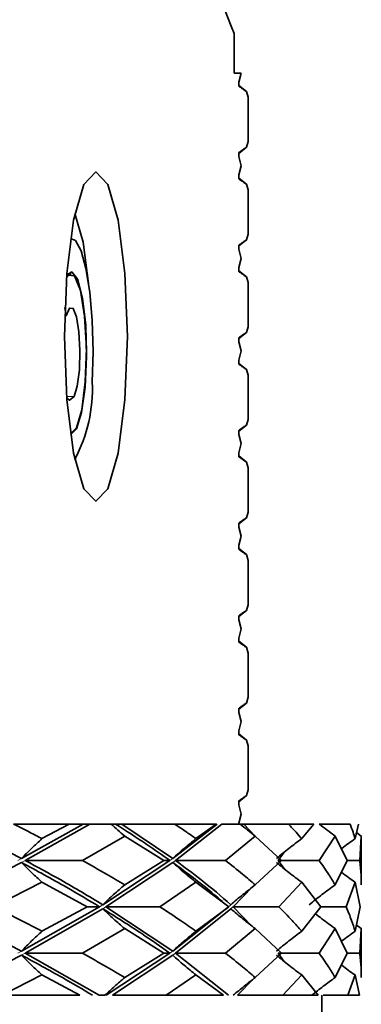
# Model space of a CAD drawing. Header units: millimetres. Extents: x 0 to 1118, y 0 to 864.
# Tile 49 of 200: x 302.14 to 303.87, y 378.01 to 383. Entities that reach past the tile are written whole.
import ezdxf

# ---------------------------------------------------------------- set-up
doc = ezdxf.new("R2010")
doc.units = ezdxf.units.MM

msp = doc.modelspace()

# ---------------------------------------------------------------- linework, layer by layer
at = {"color": 7, "linetype": 'Continuous', "lineweight": 35}
for p, q in [((303.2222, 382.7261), (303.2222, 382.9261)), ((303.2587, 382.7261), (303.2222, 382.7261)), ((303.2463, 382.6801), (303.2587, 382.7261)), ((303.2463, 382.6599), (303.2463, 382.6801)), ((303.2846, 382.6329), (303.2463, 382.6636)), ((303.2928, 382.6039), (303.2846, 382.6329)), ((303.2928, 382.3796), (303.2928, 382.6039)), ((303.2846, 382.3506), (303.2928, 382.3796)), ((303.2846, 382.3506), (303.2463, 382.3199)), ((303.2463, 382.3033), (303.2463, 382.3235)), ((303.2587, 382.2571), (303.2463, 382.3033)), ((303.2463, 382.2109), (303.2587, 382.2571)), ((303.2463, 382.1908), (303.2463, 382.2109)), ((303.2846, 382.1638), (303.2463, 382.1944)), ((303.2928, 382.135), (303.2846, 382.1638)), ((303.2928, 381.9111), (303.2928, 382.135)), ((302.3974, 381.8897), (302.3947, 381.8897)), ((303.2846, 381.8821), (303.2463, 381.8514)), ((303.2846, 381.8821), (303.2928, 381.9111)), ((303.2463, 381.8347), (303.2463, 381.855)), ((303.2587, 381.7884), (303.2463, 381.8347)), ((303.2463, 381.7421), (303.2587, 381.7884)), ((303.2463, 381.7219), (303.2463, 381.7421)), ((303.2846, 381.6948), (303.2463, 381.7256)), ((302.3975, 381.7106), (302.3801, 381.7106)), ((303.2928, 381.6659), (303.2846, 381.6948)), ((303.2928, 381.4425), (303.2928, 381.6659)), ((302.3716, 381.498), (302.3658, 381.5403)), ((302.3645, 381.498), (302.3716, 381.498)), ((303.2846, 381.4135), (303.2463, 381.3829)), ((303.2846, 381.4135), (303.2928, 381.4425)), ((303.2463, 381.3662), (303.2463, 381.3865)), ((303.2587, 381.3199), (303.2463, 381.3662)), ((303.2463, 381.2736), (303.2587, 381.3199)), ((303.2463, 381.2533), (303.2463, 381.2736)), ((303.2846, 381.2262), (303.2463, 381.257)), ((303.2928, 381.1972), (303.2846, 381.2262)), ((303.2928, 380.9736), (303.2928, 381.1972)), ((303.2846, 380.9447), (303.2928, 380.9736)), ((302.3939, 380.9012), (302.4238, 380.9307)), ((302.3948, 380.8953), (302.4242, 380.9251)), ((303.2846, 380.9447), (303.2463, 380.9142)), ((303.2463, 380.8975), (303.2463, 380.9177)), ((303.2587, 380.8513), (303.2463, 380.8975)), ((303.2463, 380.8051), (303.2587, 380.8513)), ((302.42, 380.777), (302.4168, 380.7697)), ((303.2463, 380.7848), (303.2463, 380.8051)), ((303.2846, 380.7577), (303.2463, 380.7885)), ((303.2928, 380.7287), (303.2846, 380.7577)), ((303.2928, 380.5045), (303.2928, 380.7287)), ((303.2846, 380.4756), (303.2463, 380.4451)), ((303.2846, 380.4756), (303.2928, 380.5045)), ((303.2463, 380.4285), (303.2463, 380.4486)), ((303.2587, 380.3825), (303.2463, 380.4285)), ((303.2463, 380.3364), (303.2587, 380.3825)), ((303.2463, 380.3162), (303.2463, 380.3364)), ((303.2846, 380.2891), (303.2463, 380.3198)), ((303.2928, 380.2602), (303.2846, 380.2891)), ((303.2928, 380.0358), (303.2928, 380.2602)), ((303.2846, 380.0068), (303.2928, 380.0358)), ((303.2846, 380.0068), (303.2463, 379.9762)), ((303.2463, 379.9595), (303.2463, 379.9797)), ((303.2587, 379.9133), (303.2463, 379.9595)), ((303.2463, 379.8673), (303.2587, 379.9133)), ((303.2463, 379.8471), (303.2463, 379.8673)), ((303.2846, 379.8202), (303.2463, 379.8508)), ((303.2928, 379.7914), (303.2846, 379.8202)), ((303.2928, 379.5673), (303.2928, 379.7914)), ((303.2846, 379.5383), (303.2463, 379.5076)), ((303.2846, 379.5383), (303.2928, 379.5673)), ((303.2463, 379.4909), (303.2463, 379.5111)), ((303.2587, 379.4446), (303.2463, 379.4909)), ((303.2463, 379.3984), (303.2587, 379.4446)), ((303.2463, 379.3781), (303.2463, 379.3984)), ((303.2846, 379.3511), (303.2463, 379.3818)), ((303.2928, 379.3222), (303.2846, 379.3511)), ((303.2928, 379.0987), (303.2928, 379.3222)), ((303.2846, 379.0697), (303.2928, 379.0987)), ((303.2846, 379.0697), (303.2463, 379.0391)), ((303.2463, 379.0224), (303.2463, 379.0426)), ((303.2587, 378.9761), (303.2463, 379.0224)), ((303.2463, 378.9298), (303.2587, 378.9761)), ((301.8063, 378.9261), (302.1465, 378.7516)), ((302.1065, 378.9261), (302.388, 378.9261)), ((302.4575, 378.9261), (302.1465, 378.7516)), ((302.4915, 378.9261), (302.1653, 378.7415)), ((302.388, 378.9261), (302.2499, 378.852)), ((302.388, 378.9261), (302.4575, 378.9261)), ((302.4915, 378.9261), (302.5996, 378.9261)), ((302.5996, 378.9261), (302.6216, 378.9261)), ((302.6536, 378.9261), (302.9115, 378.7516)), ((302.6536, 378.9261), (302.922, 378.9261)), ((303.1361, 378.9261), (302.9115, 378.7516)), ((302.922, 378.9261), (303.1306, 378.9261)), ((303.16, 378.9261), (302.9254, 378.7415)), ((303.1306, 378.9261), (303.0293, 378.852)), ((303.16, 378.9261), (303.2524, 378.9261)), ((303.2463, 378.9261), (303.2463, 378.9298)), ((303.2707, 378.9261), (303.3273, 378.8665)), ((303.2707, 378.9261), (303.4971, 378.9261)), ((303.4971, 378.9261), (303.6248, 378.9261)), ((303.6248, 378.9261), (303.5642, 378.852)), ((303.6524, 378.9261), (303.8096, 378.9261)), ((303.8515, 378.9261), (303.834, 378.852)), ((303.8659, 378.8653), (303.8413, 378.883)), ((302.6685, 378.8653), (302.4543, 378.7415)), ((302.6685, 378.8653), (302.8666, 378.7415)), ((303.3289, 378.8653), (303.1785, 378.7415)), ((303.3289, 378.8653), (303.4614, 378.7415)), ((303.7332, 378.8653), (303.6523, 378.7415)), ((303.7332, 378.8653), (303.795, 378.7415)), ((303.8659, 378.8653), (303.8577, 378.7415)), ((303.8659, 378.6181), (303.8659, 378.867)), ((303.4755, 378.7836), (303.445, 378.7415)), ((302.1465, 378.7314), (301.7039, 378.5076)), ((302.1653, 378.7415), (302.4543, 378.7415)), ((302.8974, 378.7415), (302.5574, 378.5177)), ((302.9115, 378.7314), (302.5738, 378.5076)), ((302.8666, 378.7415), (302.6685, 378.6181)), ((302.8974, 378.7415), (302.8666, 378.7415)), ((302.9254, 378.7415), (303.1785, 378.7415)), ((303.4614, 378.7415), (303.3289, 378.6181)), ((303.445, 378.7415), (303.4814, 378.6948)), ((303.445, 378.7415), (303.6523, 378.7415)), ((303.795, 378.7415), (303.7332, 378.6181)), ((303.795, 378.7415), (303.8577, 378.7415)), ((302.2499, 378.6313), (302.0068, 378.5076)), ((302.2499, 378.6313), (302.478, 378.5076)), ((303.0293, 378.6313), (302.8462, 378.5076)), ((303.0293, 378.6313), (303.1954, 378.5076)), ((303.5642, 378.6313), (303.448, 378.5076)), ((303.5642, 378.6313), (303.6619, 378.5076)), ((303.834, 378.6313), (303.7893, 378.5076)), ((303.834, 378.6313), (303.8595, 378.5076)), ((303.3131, 378.6057), (303.2168, 378.5076)), ((301.7039, 378.5076), (302.1465, 378.2828)), ((302.5408, 378.5076), (302.1465, 378.2828)), ((302.5574, 378.4974), (302.1653, 378.2727)), ((302.478, 378.5076), (302.2499, 378.3835)), ((302.5408, 378.5076), (302.478, 378.5076)), ((302.5738, 378.5076), (302.9115, 378.2828)), ((302.5738, 378.5076), (302.8462, 378.5076)), ((303.1941, 378.5076), (302.9115, 378.2828)), ((303.2055, 378.4974), (302.9254, 378.2727)), ((303.1954, 378.5076), (303.0293, 378.3835)), ((303.2168, 378.5076), (303.3123, 378.4098)), ((303.2168, 378.5076), (303.448, 378.5076)), ((303.6619, 378.5076), (303.5642, 378.3835)), ((303.6619, 378.5076), (303.7893, 378.5076)), ((303.8595, 378.5076), (303.834, 378.3835)), ((302.6685, 378.3968), (302.4543, 378.2727)), ((302.6685, 378.3968), (302.8666, 378.2727)), ((303.3289, 378.3968), (303.1785, 378.2727)), ((303.3289, 378.3968), (303.4614, 378.2727)), ((303.7332, 378.3968), (303.6523, 378.2727)), ((303.7332, 378.3968), (303.795, 378.2727)), ((303.8659, 378.3968), (303.8405, 378.4153)), ((303.8659, 378.3968), (303.8577, 378.2727)), ((303.8659, 378.149), (303.8659, 378.3984)), ((302.1465, 378.2626), (301.7465, 378.0594)), ((302.1653, 378.2727), (302.5398, 378.0596)), ((302.1653, 378.2727), (302.4543, 378.2727)), ((302.8974, 378.2727), (302.5745, 378.0594)), ((302.9115, 378.2626), (302.6071, 378.0594)), ((302.8666, 378.2727), (302.6685, 378.149)), ((302.8974, 378.2727), (302.8666, 378.2727)), ((302.9254, 378.2727), (303.1934, 378.0596)), ((302.9254, 378.2727), (303.1785, 378.2727)), ((303.4614, 378.2727), (303.3289, 378.149)), ((303.445, 378.2727), (303.4741, 378.2316)), ((303.445, 378.2727), (303.6523, 378.2727)), ((303.795, 378.2727), (303.7332, 378.149)), ((303.795, 378.2727), (303.8577, 378.2727)), ((302.2499, 378.1622), (302.0483, 378.0594)), ((302.2499, 378.1622), (302.4407, 378.0596)), ((303.0293, 378.1622), (302.8779, 378.0594)), ((303.0293, 378.1622), (303.1687, 378.0596)), ((303.3183, 378.1407), (303.2394, 378.0594)), ((303.5642, 378.1622), (303.4687, 378.0594)), ((303.5642, 378.1622), (303.6468, 378.0596)), ((303.834, 378.1622), (303.7981, 378.0594)), ((303.834, 378.1622), (303.8565, 378.0596)), ((302.4407, 378.0594), (302.0483, 378.0594)), ((302.5398, 378.0594), (302.5684, 378.0594)), ((302.8779, 378.0594), (302.6071, 378.0594)), ((303.1687, 378.0594), (302.8779, 378.0594)), ((303.4687, 378.0594), (303.2394, 378.0594)), ((303.6468, 378.0594), (303.4687, 378.0594)), ((303.6659, 371.0927), (303.6659, 378.0594)), ((303.7981, 378.0594), (303.6737, 378.0594)), ((303.8565, 378.0594), (303.7981, 378.0594))]:
    msp.add_line(p, q, dxfattribs=at)
at = {"color": 7, "linetype": 'Continuous', "lineweight": 18}
for p, q in [((302.3742, 381.0895), (302.4128, 381.0895)), ((302.4207, 380.9251), (302.4242, 380.9251)), ((302.1465, 378.7516), (302.1276, 378.7415)), ((302.1653, 378.7415), (302.1465, 378.7314)), ((302.9115, 378.7516), (302.8974, 378.7415)), ((302.9254, 378.7415), (302.9115, 378.7314)), ((302.5574, 378.5177), (302.5408, 378.5076)), ((302.5655, 378.5024), (302.5574, 378.4974)), ((302.5738, 378.5076), (302.5655, 378.5024)), ((303.2055, 378.5177), (303.1941, 378.5076)), ((303.211, 378.5024), (303.2055, 378.4974)), ((302.1465, 378.2828), (302.1276, 378.2727)), ((302.9115, 378.2828), (302.8974, 378.2727)), ((302.1653, 378.2727), (302.1465, 378.2626)), ((302.9254, 378.2727), (302.9115, 378.2626))]:
    msp.add_line(p, q, dxfattribs=at)
at = {"color": 7, "linetype": 'Continuous', "lineweight": 35, "flags": 128}
for points in [[(302.3633, 381.3927), (302.3754, 381.7116), (302.4099, 381.982), (302.4616, 382.1626), (302.5226, 382.2261), (302.5835, 382.1626), (302.6352, 381.982), (302.6697, 381.7116), (302.6819, 381.3927), (302.6697, 381.0738), (302.6352, 380.8035), (302.5835, 380.6228), (302.5226, 380.5594), (302.4616, 380.6228), (302.4099, 380.8035), (302.3754, 381.0738), (302.3633, 381.3927)], [(302.4168, 382.0158), (302.4584, 381.87), (302.4856, 381.6609)], [(302.5044, 381.1614), (302.5081, 381.3175), (302.5037, 381.4732), (302.4914, 381.6168), (302.4721, 381.7378), (302.4474, 381.8273), (302.419, 381.8786), (302.3947, 381.8895)], [(302.4242, 380.9251), (302.4504, 381.0081), (302.4685, 381.1372), (302.4757, 381.2926), (302.4711, 381.4508), (302.4552, 381.5876), (302.4305, 381.6823), (302.4008, 381.7203), (302.3747, 381.7032)], [(302.4238, 380.9307), (302.4514, 381.0215), (302.4692, 381.1638), (302.4743, 381.3321), (302.4655, 381.4961), (302.4446, 381.6265), (302.4152, 381.6998), (302.3827, 381.703), (302.3738, 381.6909)], [(302.4128, 381.0895), (302.4287, 381.1422), (302.4391, 381.2247), (302.442, 381.3222), (302.4369, 381.4173), (302.4248, 381.4928), (302.4078, 381.5354), (302.3889, 381.5372), (302.3716, 381.498)], [(302.3747, 381.0825), (302.389, 381.0704), (302.4128, 381.0895)], [(303.1832, 378.4979), (303.1832, 378.4979)]]:
    msp.add_lwpolyline(points, dxfattribs=at)
at = {"color": 7, "linetype": 'Continuous', "lineweight": 35}
msp.add_arc((301.7518, 381.1276), 0.7534, 331.875, 2.5671, dxfattribs=at)
for points, knots in [([(303.2222, 382.9261), (303.1425, 383.1295), (302.9812, 383.5407), (302.7419, 383.8899), (302.5143, 383.9926), (302.2921, 383.8763), (302.0574, 383.5246), (301.9017, 383.1273), (301.8229, 382.9261)], [0, 0, 0, 0, 0.181271, 0.366494, 0.504142, 0.646148, 0.820833, 1, 1, 1, 1]), ([(303.2846, 382.6329), (303.2821, 382.6345), (303.2745, 382.6395), (303.2617, 382.6483), (303.2514, 382.656), (303.2463, 382.6599)], [0, 0, 0, 0, 0.194993, 0.597481, 1, 1, 1, 1]), ([(303.2463, 382.3235), (303.2515, 382.3274), (303.2619, 382.3352), (303.2747, 382.344), (303.2822, 382.349), (303.2846, 382.3506)], [0, 0, 0, 0, 0.408937, 0.811435, 1, 1, 1, 1]), ([(303.2846, 382.1638), (303.2821, 382.1654), (303.2745, 382.1704), (303.2617, 382.1792), (303.2514, 382.1869), (303.2463, 382.1908)], [0, 0, 0, 0, 0.195011, 0.59749, 1, 1, 1, 1]), ([(303.2463, 381.855), (303.2515, 381.8589), (303.2619, 381.8667), (303.2747, 381.8755), (303.2822, 381.8805), (303.2846, 381.8821)], [0, 0, 0, 0, 0.40893, 0.811431, 1, 1, 1, 1]), ([(303.2846, 381.6948), (303.2821, 381.6965), (303.2745, 381.7015), (303.2617, 381.7103), (303.2514, 381.718), (303.2463, 381.7219)], [0, 0, 0, 0, 0.194984, 0.597476, 1, 1, 1, 1]), ([(303.2463, 381.3865), (303.2515, 381.3904), (303.2619, 381.3982), (303.2747, 381.407), (303.2822, 381.412), (303.2846, 381.4135)], [0, 0, 0, 0, 0.408939, 0.811435, 1, 1, 1, 1]), ([(303.2846, 381.2262), (303.2821, 381.2279), (303.2745, 381.2329), (303.2617, 381.2417), (303.2514, 381.2495), (303.2463, 381.2533)], [0, 0, 0, 0, 0.1949705, 0.5974696, 1, 1, 1, 1]), ([(303.2463, 380.9177), (303.2515, 380.9216), (303.2619, 380.9294), (303.2747, 380.9382), (303.2822, 380.9431), (303.2846, 380.9447)], [0, 0, 0, 0, 0.408963, 0.811448, 1, 1, 1, 1]), ([(303.2846, 380.7577), (303.2821, 380.7594), (303.2745, 380.7644), (303.2617, 380.7733), (303.2514, 380.781), (303.2463, 380.7848)], [0, 0, 0, 0, 0.194971, 0.59747, 1, 1, 1, 1]), ([(303.2463, 380.4486), (303.2515, 380.4525), (303.2619, 380.4603), (303.2747, 380.4691), (303.2822, 380.474), (303.2846, 380.4756)], [0, 0, 0, 0, 0.4089688, 0.8114538, 1, 1, 1, 1]), ([(303.2846, 380.2891), (303.2821, 380.2908), (303.2745, 380.2958), (303.2617, 380.3046), (303.2514, 380.3123), (303.2463, 380.3162)], [0, 0, 0, 0, 0.194985, 0.597477, 1, 1, 1, 1]), ([(303.2463, 379.9797), (303.2515, 379.9836), (303.2619, 379.9914), (303.2747, 380.0002), (303.2822, 380.0052), (303.2846, 380.0068)], [0, 0, 0, 0, 0.408942, 0.811439, 1, 1, 1, 1]), ([(303.2846, 379.8202), (303.2821, 379.8218), (303.2745, 379.8268), (303.2617, 379.8356), (303.2514, 379.8433), (303.2463, 379.8471)], [0, 0, 0, 0, 0.195012, 0.597491, 1, 1, 1, 1]), ([(303.2463, 379.5111), (303.2515, 379.5151), (303.2619, 379.5229), (303.2747, 379.5317), (303.2822, 379.5367), (303.2846, 379.5383)], [0, 0, 0, 0, 0.408931, 0.811432, 1, 1, 1, 1]), ([(303.2846, 379.3511), (303.2821, 379.3527), (303.2745, 379.3578), (303.2617, 379.3666), (303.2514, 379.3743), (303.2463, 379.3781)], [0, 0, 0, 0, 0.194991, 0.59748, 1, 1, 1, 1]), ([(303.2463, 379.0426), (303.2515, 379.0466), (303.2619, 379.0544), (303.2747, 379.0632), (303.2822, 379.0682), (303.2846, 379.0697)], [0, 0, 0, 0, 0.408934, 0.811433, 1, 1, 1, 1]), ([(302.1065, 378.9261), (302.1336, 378.9122), (302.1821, 378.8876), (302.2292, 378.8629), (302.2499, 378.852)], [0, 0, 0, 0, 0.560084, 1, 1, 1, 1]), ([(302.4575, 378.9261), (302.4603, 378.9261), (302.4661, 378.9261), (302.4775, 378.9261), (302.4859, 378.9261), (302.4915, 378.9261)], [0, 0, 0, 0, 0.251837, 0.503674, 1, 1, 1, 1]), ([(302.6685, 378.8653), (302.6569, 378.8752), (302.6337, 378.8951), (302.611, 378.9157), (302.5996, 378.9261)], [0, 0, 0, 0, 0.4999105, 1, 1, 1, 1]), ([(302.6216, 378.9261), (302.6755, 378.8916), (302.7718, 378.8299), (302.8591, 378.7685), (302.8974, 378.7415)], [0, 0, 0, 0, 0.560344, 1, 1, 1, 1]), ([(302.6216, 378.9261), (302.6243, 378.9261), (302.6297, 378.9261), (302.6403, 378.9261), (302.6483, 378.9261), (302.6536, 378.9261)], [0, 0, 0, 0, 0.251837, 0.503674, 1, 1, 1, 1]), ([(302.922, 378.9261), (302.9424, 378.9122), (302.9789, 378.8876), (303.0139, 378.8629), (303.0293, 378.852)], [0, 0, 0, 0, 0.560084, 1, 1, 1, 1]), ([(303.3289, 378.8653), (303.316, 378.8752), (303.2902, 378.8951), (303.265, 378.9157), (303.2524, 378.9261)], [0, 0, 0, 0, 0.49991, 1, 1, 1, 1]), ([(303.2527, 378.9261), (303.2534, 378.9261), (303.2558, 378.9261), (303.2618, 378.9261), (303.2672, 378.9261), (303.2707, 378.9261)], [0, 0, 0, 0, 0.106144, 0.4070226, 1, 1, 1, 1]), ([(303.4971, 378.9261), (303.51, 378.9122), (303.5332, 378.8876), (303.5548, 378.8629), (303.5642, 378.852)], [0, 0, 0, 0, 0.560084, 1, 1, 1, 1]), ([(303.7332, 378.8653), (303.7195, 378.8752), (303.6922, 378.8951), (303.6654, 378.9157), (303.652, 378.9261)], [0, 0, 0, 0, 0.49991, 1, 1, 1, 1]), ([(303.8096, 378.9261), (303.8146, 378.9122), (303.8236, 378.8876), (303.8308, 378.8629), (303.834, 378.852)], [0, 0, 0, 0, 0.560084, 1, 1, 1, 1]), ([(302.2499, 378.852), (302.2324, 378.8358), (302.2061, 378.8114), (302.1718, 378.7776), (302.1549, 378.7603), (302.1465, 378.7516)], [0, 0, 0, 0, 0.499758, 0.749847, 1, 1, 1, 1]), ([(303.0293, 378.852), (303.0094, 378.8358), (302.9794, 378.8114), (302.9404, 378.7776), (302.9211, 378.7603), (302.9115, 378.7516)], [0, 0, 0, 0, 0.499758, 0.749847, 1, 1, 1, 1]), ([(303.5642, 378.852), (303.5426, 378.8358), (303.5101, 378.8114), (303.4678, 378.7776), (303.4469, 378.7603), (303.4365, 378.7516)], [0, 0, 0, 0, 0.499758, 0.749847, 1, 1, 1, 1]), ([(303.834, 378.852), (303.8115, 378.8359), (303.7883, 378.8193), (303.7657, 378.8019), (303.7651, 378.8014)], [0, 0, 0, 0, 0.972678, 1, 1, 1, 1]), ([(302.2499, 378.6313), (302.2324, 378.6475), (302.2061, 378.6718), (302.1718, 378.7055), (302.1549, 378.7228), (302.1465, 378.7314)], [0, 0, 0, 0, 0.499754, 0.749841, 1, 1, 1, 1]), ([(302.1465, 378.7314), (302.2234, 378.6898), (302.3609, 378.6153), (302.4858, 378.5405), (302.5408, 378.5076)], [0, 0, 0, 0, 0.559475, 1, 1, 1, 1]), ([(302.1653, 378.7415), (302.2259, 378.7087), (302.3631, 378.6342), (302.4877, 378.5595), (302.5574, 378.5177)], [0, 0, 0, 0, 0.441243, 1, 1, 1, 1]), ([(302.4543, 378.7415), (302.4954, 378.7185), (302.5687, 378.6774), (302.638, 378.6362), (302.6685, 378.6181)], [0, 0, 0, 0, 0.559866, 1, 1, 1, 1]), ([(303.0293, 378.6313), (303.0094, 378.6475), (302.9794, 378.6718), (302.9404, 378.7055), (302.9211, 378.7228), (302.9115, 378.7314)], [0, 0, 0, 0, 0.4997537, 0.7498414, 1, 1, 1, 1]), ([(302.9115, 378.7314), (302.9682, 378.6898), (303.0576, 378.6241), (303.1345, 378.5581), (303.1627, 378.534)], [0, 0, 0, 0, 0.63413, 1, 1, 1, 1]), ([(302.9254, 378.7415), (302.9699, 378.7087), (303.0706, 378.6342), (303.1571, 378.5595), (303.2055, 378.5177)], [0, 0, 0, 0, 0.441243, 1, 1, 1, 1]), ([(303.1785, 378.7415), (303.2077, 378.7185), (303.26, 378.6774), (303.3078, 378.6362), (303.3289, 378.6181)], [0, 0, 0, 0, 0.559866, 1, 1, 1, 1]), ([(303.5642, 378.6313), (303.5426, 378.6475), (303.5101, 378.6718), (303.4678, 378.7055), (303.4469, 378.7228), (303.4365, 378.7314)], [0, 0, 0, 0, 0.499754, 0.749841, 1, 1, 1, 1]), ([(303.6523, 378.7415), (303.6687, 378.7185), (303.6979, 378.6774), (303.7224, 378.6362), (303.7332, 378.6181)], [0, 0, 0, 0, 0.559866, 1, 1, 1, 1]), ([(303.8577, 378.7415), (303.8605, 378.7185), (303.8653, 378.6806), (303.8655, 378.6426), (303.8656, 378.6277)], [0, 0, 0, 0, 0.606906, 1, 1, 1, 1]), ([(303.834, 378.6313), (303.8115, 378.6474), (303.7883, 378.6639), (303.7657, 378.6813), (303.765, 378.6817)], [0, 0, 0, 0, 0.97259, 1, 1, 1, 1]), ([(302.6685, 378.6181), (302.6497, 378.6019), (302.6214, 378.5776), (302.5846, 378.5437), (302.5664, 378.5264), (302.5574, 378.5177)], [0, 0, 0, 0, 0.499734, 0.749832, 1, 1, 1, 1]), ([(303.3289, 378.6181), (303.308, 378.6019), (303.2766, 378.5776), (303.2357, 378.5437), (303.2155, 378.5264), (303.2055, 378.5177)], [0, 0, 0, 0, 0.499734, 0.749832, 1, 1, 1, 1]), ([(303.7332, 378.6181), (303.711, 378.6019), (303.6777, 378.5776), (303.6343, 378.5437), (303.613, 378.5264), (303.6023, 378.5177)], [0, 0, 0, 0, 0.499734, 0.749832, 1, 1, 1, 1]), ([(302.0068, 378.5076), (302.0531, 378.4844), (302.136, 378.4431), (302.2151, 378.4017), (302.2499, 378.3835)], [0, 0, 0, 0, 0.559927, 1, 1, 1, 1]), ([(302.6685, 378.3968), (302.6497, 378.413), (302.6214, 378.4374), (302.5846, 378.4713), (302.5664, 378.4887), (302.5574, 378.4974)], [0, 0, 0, 0, 0.499749, 0.749841, 1, 1, 1, 1]), ([(302.5574, 378.4974), (302.6245, 378.4555), (302.7442, 378.3805), (302.8506, 378.3057), (302.8974, 378.2727)], [0, 0, 0, 0, 0.560044, 1, 1, 1, 1]), ([(302.8462, 378.5076), (302.8815, 378.4844), (302.9446, 378.4431), (303.0034, 378.4017), (303.0293, 378.3835)], [0, 0, 0, 0, 0.559927, 1, 1, 1, 1]), ([(303.3289, 378.3968), (303.308, 378.413), (303.2766, 378.4374), (303.2357, 378.4713), (303.2156, 378.4887), (303.2055, 378.4974)], [0, 0, 0, 0, 0.499749, 0.749841, 1, 1, 1, 1]), ([(303.448, 378.5076), (303.471, 378.4844), (303.5119, 378.4431), (303.5482, 378.4017), (303.5642, 378.3835)], [0, 0, 0, 0, 0.559927, 1, 1, 1, 1]), ([(303.7893, 378.5076), (303.7989, 378.4844), (303.8162, 378.4431), (303.8286, 378.4017), (303.834, 378.3835)], [0, 0, 0, 0, 0.559927, 1, 1, 1, 1]), ([(303.7332, 378.3968), (303.711, 378.4131), (303.6778, 378.4375), (303.6449, 378.463), (303.634, 378.4718), (303.6338, 378.4719)], [0, 0, 0, 0, 0.662395, 0.993881, 1, 1, 1, 1]), ([(302.2499, 378.3835), (302.2324, 378.3672), (302.2061, 378.3428), (302.1718, 378.3089), (302.1549, 378.2915), (302.1465, 378.2828)], [0, 0, 0, 0, 0.49975, 0.749842, 1, 1, 1, 1]), ([(303.0293, 378.3835), (303.0094, 378.3672), (302.9794, 378.3428), (302.9404, 378.3089), (302.9211, 378.2915), (302.9115, 378.2828)], [0, 0, 0, 0, 0.49975, 0.749842, 1, 1, 1, 1]), ([(303.5642, 378.3835), (303.5426, 378.3672), (303.5101, 378.3428), (303.4678, 378.3089), (303.4469, 378.2915), (303.4365, 378.2828)], [0, 0, 0, 0, 0.49975, 0.749842, 1, 1, 1, 1]), ([(303.834, 378.3835), (303.8115, 378.3673), (303.7883, 378.3507), (303.7657, 378.3333), (303.765, 378.3328)], [0, 0, 0, 0, 0.972671, 1, 1, 1, 1]), ([(302.2499, 378.1622), (302.2324, 378.1784), (302.2061, 378.2027), (302.1718, 378.2365), (302.1549, 378.2539), (302.1465, 378.2626)], [0, 0, 0, 0, 0.499733, 0.749831, 1, 1, 1, 1]), ([(302.1465, 378.2626), (302.2165, 378.2246), (302.3413, 378.1568), (302.4559, 378.0893), (302.5063, 378.0596)], [0, 0, 0, 0, 0.5604125, 1, 1, 1, 1]), ([(302.4543, 378.2727), (302.4954, 378.2496), (302.5687, 378.2083), (302.638, 378.1671), (302.6685, 378.149)], [0, 0, 0, 0, 0.5603027, 1, 1, 1, 1]), ([(303.0293, 378.1622), (303.0094, 378.1784), (302.9794, 378.2027), (302.9403, 378.2365), (302.9211, 378.2539), (302.9115, 378.2626)], [0, 0, 0, 0, 0.499733, 0.749831, 1, 1, 1, 1]), ([(303.1785, 378.2727), (303.2077, 378.2496), (303.26, 378.2083), (303.3078, 378.1671), (303.3289, 378.149)], [0, 0, 0, 0, 0.560303, 1, 1, 1, 1]), ([(303.5642, 378.1622), (303.5426, 378.1784), (303.5101, 378.2027), (303.4678, 378.2365), (303.4469, 378.2539), (303.4365, 378.2626)], [0, 0, 0, 0, 0.499733, 0.749831, 1, 1, 1, 1]), ([(303.6523, 378.2727), (303.6687, 378.2496), (303.6979, 378.2083), (303.7224, 378.1671), (303.7332, 378.149)], [0, 0, 0, 0, 0.560303, 1, 1, 1, 1]), ([(303.8577, 378.2727), (303.8605, 378.2496), (303.8653, 378.2115), (303.8655, 378.1735), (303.8656, 378.1586)], [0, 0, 0, 0, 0.607371, 1, 1, 1, 1]), ([(303.834, 378.1622), (303.8114, 378.1783), (303.7882, 378.1949), (303.7656, 378.2122), (303.765, 378.2127)], [0, 0, 0, 0, 0.972543, 1, 1, 1, 1]), ([(302.6685, 378.149), (302.6516, 378.1345), (302.6177, 378.1056), (302.5849, 378.0749), (302.5685, 378.0596)], [0, 0, 0, 0, 0.4998068, 1, 1, 1, 1]), ([(303.3289, 378.149), (303.3101, 378.1345), (303.2725, 378.1056), (303.2361, 378.0749), (303.2179, 378.0596)], [0, 0, 0, 0, 0.499807, 1, 1, 1, 1]), ([(303.7332, 378.149), (303.7132, 378.1345), (303.6734, 378.1056), (303.6347, 378.0749), (303.6154, 378.0596)], [0, 0, 0, 0, 0.499807, 1, 1, 1, 1])]:
    msp.add_open_spline(points, degree=3, knots=knots, dxfattribs=at)
at = {"color": 7, "linetype": 'Continuous', "lineweight": 18}
msp.add_open_spline([(303.211, 378.5024), (303.212, 378.5033), (303.2139, 378.505), (303.2158, 378.5067), (303.2168, 378.5076)], degree=3, knots=[0, 0, 0, 0, 0.500007, 1, 1, 1, 1], dxfattribs=at)

doc.saveas('drawing.dxf')
